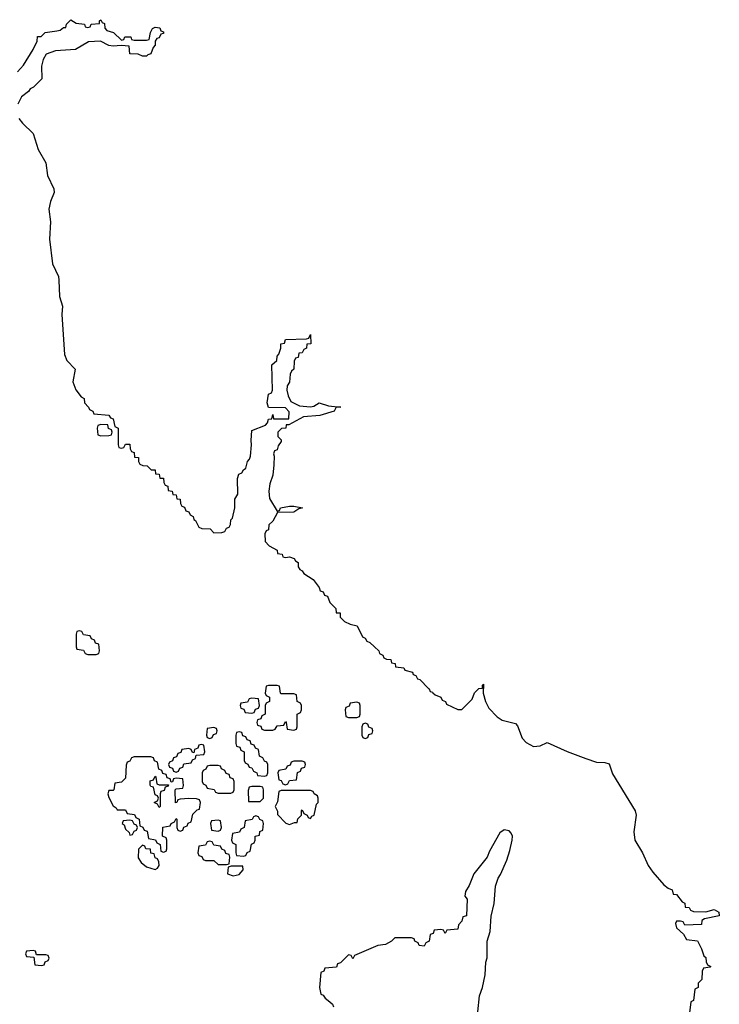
# Model space of a CAD drawing. Header units: inches. Extents: x 2718490 to 2828976, y 856982 to 957410.
# Tile 24 of 63: x 2744626 to 2747954, y 902690 to 907372. Entities that reach past the tile are written whole.
import ezdxf

# ---------------------------------------------------------------- set-up
doc = ezdxf.new("R2010")
doc.units = ezdxf.units.IN
doc.header["$MEASUREMENT"] = 0
doc.layers.add('C7940', color=7, linetype='Continuous')

msp = doc.modelspace()

# ---------------------------------------------------------------- linework, layer by layer
at = {"layer": 'C7940', "color": 6}
for points in [[(2744616, 907124), (2744644.9, 907155.1), (2744689.6, 907230), (2744708.7, 907270), (2744710, 907291), (2744728.7, 907291.3), (2744748, 907310), (2744802, 907318), (2744818, 907322), (2744834, 907334), (2744846, 907334), (2744848, 907350), (2744870, 907370.6), (2744895.3, 907355.3), (2744934, 907350), (2744938, 907338), (2744950, 907334), (2744962, 907338), (2744966, 907350), (2745006, 907354), (2745006, 907366), (2745011.6, 907371.6), (2745018, 907358), (2745030, 907354), (2745031.1, 907331.1), (2745041, 907321), (2745072, 907310), (2745110, 907274), (2745122, 907278), (2745126, 907290), (2745129.3, 907290.7), (2745154, 907290), (2745158, 907278), (2745170, 907274), (2745230, 907274), (2745242, 907278), (2745248, 907310), (2745258, 907330), (2745270, 907336), (2745292.7, 907332.7), (2745298, 907318), (2745310, 907314), (2745310, 907306), (2745298, 907302), (2745290, 907286), (2745278, 907282), (2745271.1, 907268.9), (2745271.1, 907251.1), (2745260.7, 907239.3), (2745250, 907209.3), (2745234.8, 907205.2), (2745230, 907198), (2745210, 907198), (2745190, 907208), (2745150, 907209.2), (2745146, 907246), (2745109.2, 907249.2), (2745070, 907245.1), (2745050, 907249.6), (2745009.7, 907269.7), (2744954, 907266), (2744891.3, 907230), (2744796.7, 907223.3), (2744752.5, 907207.5), (2744738.4, 907181.6), (2744730.4, 907150), (2744731.3, 907090), (2744691, 907050), (2744676.4, 907043.6), (2744667.3, 907030), (2744635.3, 907004.7), (2744616.9, 906970)], [(2744622.3, 906902.3), (2744639.2, 906879.2), (2744690.2, 906830), (2744714.6, 906754.6), (2744750, 906691), (2744758.9, 906630), (2744787.9, 906567.9), (2744790.3, 906550), (2744773.3, 906506.7), (2744764.9, 906470), (2744773.2, 906410), (2744767.7, 906327.7), (2744782.4, 906210), (2744810.2, 906150), (2744812.8, 906132.8), (2744815.8, 906055.8), (2744828.9, 906010), (2744826.5, 905970), (2744839.7, 905779.7), (2744851, 905751), (2744890.6, 905710), (2744879.6, 905650), (2744892.3, 905612.3), (2744918.8, 905578.8), (2744932, 905570), (2744934, 905550), (2744954, 905530), (2744958, 905518), (2744974, 905510), (2744978, 905498), (2745050, 905492), (2745058, 905478), (2745070, 905474), (2745078, 905438), (2745094, 905430), (2745094, 905350), (2745098, 905338), (2745110, 905334), (2745122, 905338), (2745130, 905354), (2745150, 905354), (2745151.6, 905331.6), (2745158, 905318), (2745170, 905314), (2745172, 905292), (2745190.8, 905290), (2745191.3, 905271.3), (2745198, 905258), (2745211.6, 905251.6), (2745232, 905250), (2745251, 905231), (2745270, 905230.7), (2745271.6, 905211.6), (2745290, 905210.8), (2745292, 905192), (2745310, 905191), (2745311.3, 905171.3), (2745318, 905158), (2745330, 905154), (2745332.7, 905132.7), (2745352, 905130), (2745354, 905114), (2745370, 905112), (2745374, 905094), (2745390, 905092), (2745391.6, 905071.6), (2745398, 905058), (2745410, 905054), (2745416.9, 905036.9), (2745430, 905031), (2745437.3, 905017.3), (2745450.6, 905010), (2745454.4, 904994.4), (2745462, 904990), (2745478, 904958), (2745492, 904952), (2745532, 904950), (2745550, 904932), (2745587.3, 904932.7), (2745602, 904938), (2745610, 904954), (2745622, 904958), (2745628.7, 904971.3), (2745630, 904994), (2745638, 905002), (2745649.3, 905050.7), (2745650, 905092), (2745664, 905116), (2745662, 905190), (2745668.7, 905210), (2745682.7, 905217.3), (2745690, 905230.8), (2745701.2, 905238.8), (2745710, 905271.3), (2745718.6, 905281.4), (2745723.2, 905296.8), (2745729.4, 905350), (2745726.6, 905370), (2745730, 905418), (2745796, 905444), (2745805.6, 905454.4), (2745810, 905472), (2745826, 905474), (2745830, 905494), (2745834, 905474), (2745906, 905474), (2745907.3, 905507.3), (2745890, 905526), (2745810, 905528), (2745803.7, 905550), (2745810, 905591), (2745823.1, 905596.9), (2745829.2, 905610.8), (2745826, 905730), (2745849.3, 905750.7), (2745850, 905772), (2745859, 905781), (2745868, 905810), (2745868, 905830), (2745886, 905834), (2745890, 905851), (2745990, 905854), (2746002, 905858), (2746010, 905874), (2746010.8, 905830), (2745991.6, 905828.4), (2745990.8, 905810), (2745976.9, 905803.1), (2745970, 905788), (2745954, 905786), (2745950, 905766), (2745938, 905762), (2745931.6, 905748.4), (2745930.6, 905710.6), (2745919.6, 905700.4), (2745913.4, 905686.6), (2745910, 905648), (2745898, 905630), (2745896, 905610), (2745903.6, 905583.6), (2745916, 905556), (2745956.3, 905536.3), (2746009.3, 905530.7), (2746025.2, 905534.8), (2746050, 905550.4), (2746095.2, 905535.2), (2746154, 905530), (2746131.3, 905528.7), (2746122, 905510), (2746054, 905490), (2745976, 905484), (2745906, 905446), (2745894, 905446), (2745892, 905430), (2745872, 905428), (2745854, 905410), (2745854, 905390), (2745870, 905374), (2745870, 905366), (2745854.8, 905345.2), (2745850, 905326), (2745838, 905322), (2745832.7, 905307.3), (2745836.9, 905296.9), (2745834.9, 905254.9), (2745830, 905206), (2745815.5, 905164.5), (2745811.8, 905130), (2745814.9, 905094.9), (2745850, 905034), (2745862, 905038), (2745866, 905050), (2745910, 905058), (2745930, 905059.1), (2745972, 905050), (2745954, 905046), (2745930, 905029.7), (2745852, 905028), (2745830, 904988), (2745811, 904969), (2745810, 904946), (2745798, 904942), (2745792.7, 904927.3), (2745794, 904890), (2745812, 904870), (2745851.3, 904850), (2745852.7, 904832.7), (2745874, 904830), (2745878, 904818), (2745890, 904814), (2745910, 904818), (2745931.3, 904810), (2745938, 904798), (2745950, 904791.3), (2745950.8, 904770.8), (2745958, 904758), (2745970, 904751.3), (2745978, 904738), (2746022, 904710), (2746050, 904671.3), (2746056, 904656), (2746070, 904650.8), (2746076, 904636), (2746090, 904630.8), (2746101, 904601), (2746130, 904572), (2746132, 904552), (2746150, 904551), (2746151.1, 904531.1), (2746170.9, 904510.9), (2746198, 904498), (2746231.3, 904490), (2746256.9, 904436.9), (2746270, 904431), (2746276.9, 904416.9), (2746292, 904410), (2746314, 904390), (2746334, 904370), (2746338, 904358), (2746354, 904350), (2746358, 904338), (2746371.6, 904331.6), (2746392, 904330), (2746394, 904314), (2746412, 904310), (2746414, 904294), (2746454, 904290), (2746458, 904278), (2746494, 904270), (2746498, 904258), (2746510, 904254), (2746518, 904238), (2746530, 904234), (2746571, 904191), (2746574, 904190), (2746578, 904178), (2746590, 904174), (2746591, 904171), (2746602, 904162), (2746630, 904150.8), (2746636, 904136), (2746651, 904130), (2746656.9, 904116.9), (2746710, 904092), (2746730, 904092), (2746779, 904141), (2746790, 904171.3), (2746810, 904191.3), (2746827.3, 904192.7), (2746827.3, 904207.3), (2746832, 904212), (2746831.3, 904170), (2746842, 904130), (2746857.3, 904097.3), (2746896.9, 904056.9), (2746921.3, 904041.3), (2746985.1, 904025.1), (2746993.8, 904013.8), (2747015.6, 903955.6), (2747035.1, 903935.1), (2747070, 903916.6), (2747101.1, 903918.9), (2747134.6, 903934.6), (2747230, 903891.8), (2747318.7, 903858.7), (2747370, 903842), (2747410, 903839.5), (2747430, 903833), (2747446.6, 903786.6), (2747553, 903610), (2747558.6, 903590), (2747547.6, 903510), (2747551.5, 903470), (2747588.5, 903410), (2747615.5, 903350), (2747638.3, 903318.3), (2747690, 903258), (2747710, 903242), (2747730, 903234), (2747734, 903214), (2747750, 903212), (2747778, 903178), (2747790, 903171.3), (2747792, 903152), (2747810, 903151), (2747816.9, 903136.9), (2747830.7, 903130.7), (2747889.6, 903130.4), (2747930, 903141), (2747951.6, 903128.4), (2747954, 903110), (2747883.6, 903096.4), (2747871.1, 903088.9), (2747870, 903069), (2747790, 903066), (2747782, 903082), (2747770, 903086), (2747750, 903086), (2747745.4, 903074.6), (2747750, 903054), (2747783.6, 903023.6), (2747798, 902998), (2747850, 902992), (2747870, 902954), (2747881, 902921), (2747890, 902912), (2747891.3, 902891.3), (2747898, 902878), (2747914, 902870), (2747910, 902866), (2747878, 902862), (2747872.7, 902847.3), (2747871.6, 902808.4), (2747854, 902790), (2747854, 902770), (2747838, 902762), (2747831.6, 902708.4), (2747818, 902702), (2747812, 902650)], [(2746805.4, 902654.6), (2746814, 902730), (2746827.6, 902770), (2746839.5, 902830), (2746842.7, 902890), (2746849.5, 902910.5), (2746849.6, 902990), (2746863.3, 903036.7), (2746868.3, 903108.3), (2746882.7, 903170), (2746890, 903251.3), (2746901.5, 903290), (2746913.2, 903306.8), (2746944, 903376), (2746957.9, 903422.1), (2746969, 903470), (2746969.8, 903489.8), (2746964.4, 903504.4), (2746954.1, 903514.1), (2746930, 903519.1), (2746910, 903504.7), (2746861.4, 903418.6), (2746850, 903389.5), (2746785.5, 903310), (2746764.5, 903255.5), (2746746, 903226), (2746743.6, 903203.6), (2746754, 903190), (2746751, 903110), (2746734, 903106), (2746730, 903086), (2746712.7, 903067.3), (2746710, 903048), (2746658, 903042), (2746650, 903026), (2746642, 903042), (2746630, 903046), (2746598, 903042), (2746592.7, 903027.3), (2746578, 903022), (2746574, 902990), (2746558, 902982), (2746550, 902966), (2746526, 902970), (2746522, 902982), (2746506, 902990), (2746502, 903002), (2746490, 903006), (2746410, 903006), (2746394, 902990), (2746366, 902974), (2746330, 902969), (2746218, 902922), (2746210, 902906), (2746202, 902922), (2746190, 902926), (2746152.7, 902887.3), (2746138, 902882), (2746132.7, 902867.3), (2746078, 902862), (2746072, 902848), (2746058, 902842), (2746052, 902770), (2746058, 902738), (2746070, 902734), (2746079.6, 902719.6), (2746102, 902702), (2746114, 902690), (2746118, 902678)]]:
    msp.add_lwpolyline(points, dxfattribs=at)
for points in [[(2745012.7, 905447.3), (2744998, 905442), (2744994, 905430), (2744998, 905398), (2745012.7, 905392.7), (2745050, 905394), (2745062, 905398), (2745066, 905410), (2745062, 905422), (2745048.4, 905428.4), (2745046, 905446)], [(2744910, 904466), (2744898, 904462), (2744894, 904450), (2744894, 904390), (2744898, 904378), (2744930, 904374), (2744938, 904358), (2744950, 904354), (2744990, 904354), (2745002, 904358), (2745006, 904370), (2745002, 904402), (2744987.3, 904407.3), (2744982, 904422), (2744967.3, 904427.3), (2744962, 904442), (2744930, 904446), (2744922, 904462)], [(2745850, 904206), (2745810, 904206), (2745798, 904202), (2745794, 904170), (2745798, 904158), (2745814, 904150), (2745814, 904130), (2745798, 904122), (2745794, 904110), (2745794, 904070), (2745778, 904062), (2745772.7, 904047.3), (2745758, 904042), (2745754, 904030), (2745758, 904018), (2745772.7, 904012.7), (2745778, 903998), (2745790, 903994), (2745830, 903994), (2745842, 903998), (2745850, 904014), (2745882, 904018), (2745890, 904034), (2745894, 904030), (2745898, 903998), (2745930, 903994), (2745942, 903998), (2745946, 904010), (2745946, 904070), (2745962, 904078), (2745966, 904090), (2745966, 904110), (2745962, 904122), (2745946, 904130), (2745942, 904162), (2745930, 904166), (2745870, 904166), (2745866, 904170), (2745862, 904202)], [(2745730, 904146), (2745718, 904142), (2745710, 904126), (2745678, 904122), (2745674, 904110), (2745678, 904098), (2745692.7, 904092.7), (2745698, 904078), (2745730, 904074), (2745742, 904078), (2745747.3, 904092.7), (2745762, 904098), (2745766, 904110), (2745762, 904142)], [(2746230, 904126), (2746198, 904122), (2746192.7, 904107.3), (2746178, 904102), (2746174, 904090), (2746178, 904058), (2746190, 904054), (2746230, 904054), (2746242, 904058), (2746246, 904070), (2746246, 904110), (2746242, 904122)], [(2746270, 904026), (2746258, 904022), (2746254, 904010), (2746254, 903970), (2746258, 903958), (2746270, 903954), (2746282, 903958), (2746287.3, 903972.7), (2746302, 903978), (2746306, 903990), (2746302, 904002), (2746287.3, 904007.3), (2746282, 904022)], [(2745550, 904006), (2745518, 904002), (2745514, 903970), (2745518, 903958), (2745530, 903954), (2745542, 903958), (2745547.3, 903972.7), (2745562, 903978), (2745566, 903990), (2745562, 904002)], [(2745670, 903986), (2745658, 903982), (2745654, 903970), (2745654, 903930), (2745658, 903918), (2745672.7, 903912.7), (2745678, 903898), (2745694, 903890), (2745694, 903850), (2745698, 903838), (2745712, 903832), (2745718, 903818), (2745730, 903814), (2745738, 903798), (2745754, 903790), (2745758, 903778), (2745790, 903774), (2745802, 903778), (2745806, 903790), (2745806, 903830), (2745802, 903842), (2745790, 903846), (2745782, 903862), (2745766, 903870), (2745762, 903902), (2745747.3, 903907.3), (2745742, 903922), (2745727.3, 903927.3), (2745722, 903942), (2745707.3, 903947.3), (2745702, 903962), (2745687.3, 903967.3), (2745682, 903982)], [(2745490, 903926), (2745478, 903922), (2745472.7, 903907.3), (2745458, 903902), (2745454, 903886), (2745447.3, 903887.3), (2745442, 903902), (2745430, 903906), (2745398, 903902), (2745392.7, 903887.3), (2745378, 903882), (2745372.7, 903867.3), (2745358, 903862), (2745352.7, 903847.3), (2745338, 903842), (2745334, 903830), (2745338, 903818), (2745352.7, 903812.7), (2745358, 903798), (2745370, 903794), (2745382, 903798), (2745387.3, 903812.7), (2745402, 903818), (2745407.3, 903832.7), (2745442, 903838), (2745447.3, 903852.7), (2745462, 903858), (2745466, 903874), (2745502, 903878), (2745506, 903890), (2745502, 903922)], [(2745250, 903866), (2745170, 903866), (2745158, 903862), (2745150, 903846), (2745138, 903842), (2745132.7, 903827.3), (2745130, 903766), (2745110, 903746), (2745078, 903742), (2745074, 903710), (2745070, 903706), (2745050, 903706), (2745046, 903690), (2745050, 903674), (2745070, 903634), (2745084.7, 903624.7), (2745090, 903614), (2745130, 903614), (2745138, 903598), (2745172.7, 903592.7), (2745178, 903578), (2745194, 903570), (2745198, 903538), (2745212, 903532), (2745218, 903518), (2745232.7, 903512.7), (2745238, 903478), (2745272.7, 903472.7), (2745278, 903458), (2745294, 903450), (2745298, 903418), (2745310, 903414), (2745322, 903418), (2745326, 903430), (2745326, 903470), (2745322, 903482), (2745306, 903490), (2745307.3, 903532.7), (2745342, 903538), (2745346, 903550), (2745362, 903558), (2745370, 903574), (2745374, 903570), (2745374, 903530), (2745378, 903518), (2745390, 903514), (2745402, 903518), (2745407.3, 903532.7), (2745422, 903538), (2745428, 903552), (2745442, 903558), (2745450, 903594), (2745470, 903614), (2745482, 903618), (2745486, 903650), (2745482, 903662), (2745467.3, 903667.3), (2745430, 903668), (2745390, 903666), (2745378, 903662), (2745374, 903650), (2745367.3, 903647.3), (2745366, 903710), (2745370, 903714), (2745402, 903718), (2745406, 903730), (2745402, 903762), (2745370, 903766), (2745358, 903762), (2745352.7, 903747.3), (2745346, 903746), (2745342, 903762), (2745327.3, 903767.3), (2745322, 903782), (2745307.3, 903787.3), (2745302, 903802), (2745287.3, 903807.3), (2745282, 903842), (2745267.3, 903847.3), (2745262, 903862)], [(2745970, 903846), (2745930, 903846), (2745918, 903842), (2745912.7, 903827.3), (2745898, 903822), (2745891.6, 903808.4), (2745858, 903802), (2745854, 903790), (2745858, 903758), (2745870, 903754), (2745878, 903738), (2745890, 903734), (2745902, 903738), (2745910, 903754), (2745942, 903758), (2745947.3, 903792.7), (2745962, 903798), (2745967.3, 903812.7), (2745982, 903818), (2745986, 903830), (2745982, 903842)], [(2745570, 903826), (2745530, 903826), (2745518, 903822), (2745512, 903808), (2745498, 903802), (2745494, 903790), (2745494, 903750), (2745498, 903738), (2745512, 903732), (2745518, 903718), (2745551.6, 903711.6), (2745558, 903698), (2745570, 903694), (2745630, 903694), (2745642, 903698), (2745646, 903710), (2745646, 903750), (2745642, 903762), (2745627.3, 903767.3), (2745622, 903782), (2745608, 903788), (2745602, 903802), (2745586, 903810), (2745582, 903822)], [(2745290, 903734), (2745334, 903734), (2745332.7, 903727.3), (2745318, 903722), (2745312.7, 903707.3), (2745298, 903702), (2745294, 903690), (2745294, 903630), (2745290, 903626), (2745282, 903642), (2745266, 903650), (2745282, 903658), (2745286, 903670), (2745282, 903682), (2745270, 903686), (2745262, 903722), (2745250, 903726), (2745247.3, 903732.7), (2745247.3, 903752.7), (2745262, 903758), (2745270, 903774), (2745274, 903770), (2745278, 903738)], [(2745770, 903726), (2745730, 903726), (2745718, 903722), (2745712.7, 903707.3), (2745714, 903654), (2745770, 903654), (2745786, 903670), (2745786, 903710), (2745782, 903722)], [(2746010, 903706), (2745870, 903706), (2745858, 903702), (2745852.7, 903652.7), (2745842, 903630), (2745852, 903608), (2745852, 903592), (2745891.6, 903551.6), (2745910, 903544.7), (2745934, 903554), (2745946, 903554), (2745948.4, 903571.6), (2745966, 903590), (2745966, 903610), (2745970, 903614), (2745978, 903598), (2745994, 903590), (2745998, 903578), (2746010, 903574), (2746015.3, 903584.7), (2746026, 903590), (2746038, 903642), (2746046, 903650), (2746046, 903670), (2746042, 903682), (2746026, 903690), (2746022, 903702)], [(2745150, 903566), (2745118, 903562), (2745114, 903550), (2745123.6, 903543.6), (2745130, 903522), (2745146.4, 903506.4), (2745150, 903494), (2745162, 903498), (2745170, 903514), (2745182, 903518), (2745186, 903530), (2745182, 903542), (2745170, 903546), (2745162, 903562)], [(2745570, 903566), (2745538, 903562), (2745534, 903550), (2745538, 903518), (2745570, 903514), (2745582, 903518), (2745586, 903530), (2745582, 903562)], [(2745750, 903586), (2745738, 903582), (2745731.6, 903568.4), (2745698, 903562), (2745694, 903530), (2745678, 903522), (2745672, 903508), (2745638, 903502), (2745634, 903470), (2745638, 903458), (2745654, 903450), (2745654, 903410), (2745658, 903398), (2745690, 903394), (2745702, 903398), (2745708, 903412), (2745722, 903418), (2745728.4, 903451.6), (2745742, 903458), (2745746, 903470), (2745746, 903490), (2745766, 903494), (2745768.4, 903511.6), (2745782, 903518), (2745786, 903550), (2745782, 903562), (2745768, 903568), (2745762, 903582)], [(2745530, 903466), (2745518, 903462), (2745510, 903446), (2745478, 903442), (2745474, 903410), (2745478, 903398), (2745492.7, 903392.7), (2745498, 903378), (2745510, 903374), (2745550, 903374), (2745570, 903354), (2745610, 903354), (2745622, 903358), (2745626, 903390), (2745622, 903402), (2745607.3, 903407.3), (2745602, 903422), (2745587.3, 903427.3), (2745582, 903442), (2745550, 903446), (2745542, 903462)], [(2745210, 903446), (2745191.6, 903428.4), (2745190, 903386), (2745204.4, 903364.4), (2745230, 903343), (2745270, 903331.3), (2745282, 903338), (2745288.7, 903350), (2745288, 903368), (2745282, 903382), (2745270, 903386), (2745266, 903406), (2745250, 903408), (2745248, 903428), (2745226, 903430), (2745222, 903442)], [(2745687.3, 903347.3), (2745632.7, 903347.3), (2745618, 903342), (2745614, 903310), (2745641, 903301), (2745670, 903307.3), (2745688.7, 903330)], [(2744690, 902946), (2744658, 902942), (2744654, 902930), (2744658, 902918), (2744694, 902914), (2744698, 902878), (2744730, 902874), (2744742, 902878), (2744747.3, 902892.7), (2744762, 902898), (2744766, 902910), (2744762, 902922), (2744750, 902926), (2744706, 902926), (2744702, 902942)]]:
    msp.add_lwpolyline(points, close=True, dxfattribs=at)

doc.saveas('drawing.dxf')
